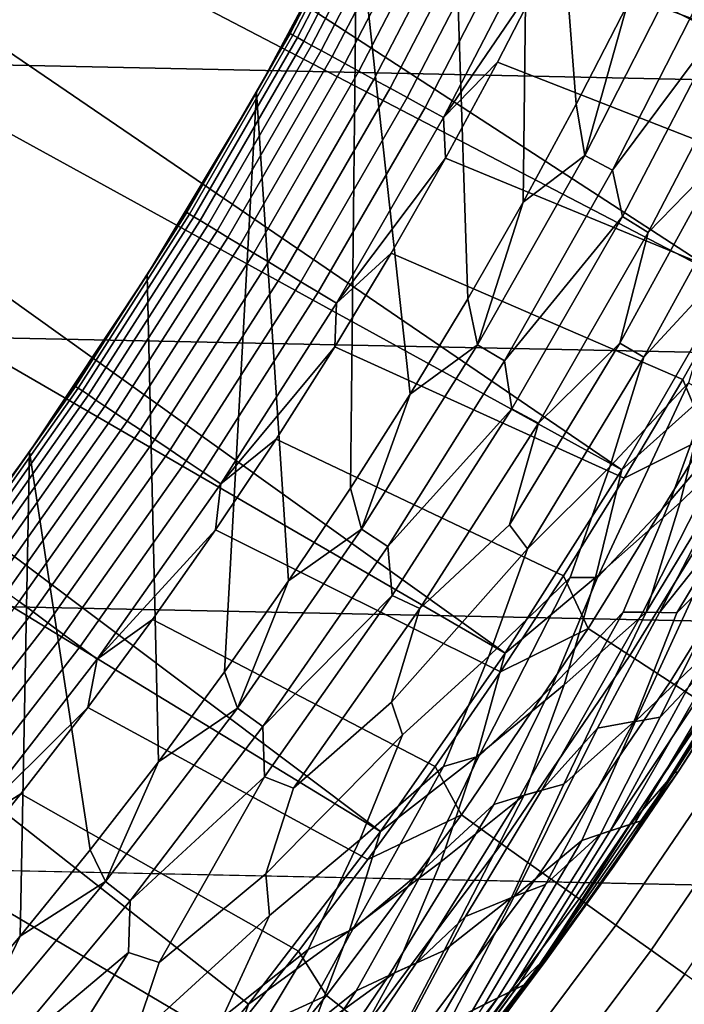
# Model space of a CAD drawing. Header units: metres. Extents: x -29 to 117, y -464 to 29.
# Tile 156 of 256: x 15.54 to 18.32, y -13.19 to -9.07. Entities that reach past the tile are written whole.
import ezdxf

# ---------------------------------------------------------------- set-up
doc = ezdxf.new("R2010")
doc.units = ezdxf.units.M
doc.layers.add('solid_24_501_056_XXX', color=7, linetype='CONTINUOUS')

msp = doc.modelspace()

# ---------------------------------------------------------------- linework, layer by layer
at = {"layer": 'solid_24_501_056_XXX'}
for points in [[(18.08143, -9.005654, 126.5), (17.868509, -9.421035, 126.5), (17.678856, -6.961158, 126.5), (17.985661, -6.125006, 126.5)], [(17.646025, -9.83146, 126.5), (17.414282, -10.236341, 126.5), (17.333138, -7.782178, 126.5), (17.678856, -6.961158, 126.5)], [(17.868509, -9.421035, 126.5), (17.646025, -9.83146, 126.5), (17.678856, -6.961158, 126.5)], [(19.322197, -8.530118, 149.378677), (15.306841, -7.112697, 153.621323), (15.130502, -7.480491, 153.621323), (18.936295, -9.355581, 149.378677)], [(-27.991997, -7.187365, -99.5), (27.666569, -8.352916, -99.5), (27.292519, -9.504066, -99.5), (-27.666569, -8.352916, -99.5)], [(18.51515, -10.163631, 149.378677), (18.936295, -9.355581, 149.378677), (15.130502, -7.480491, 153.621323), (14.945327, -7.843917, 153.621323)], [(17.414282, -10.236341, 126.5), (17.173109, -10.635972, 126.5), (16.949251, -8.586187, 126.5), (17.333138, -7.782178, 126.5)], [(18.51515, -10.163631, 149.378677), (14.945327, -7.843917, 153.621323), (14.751424, -8.202763, 153.621323)], [(18.059544, -10.952766, 149.378677), (18.51515, -10.163631, 149.378677), (14.751424, -8.202763, 153.621323), (14.548907, -8.556817, 153.621323)], [(-27.666569, -8.352916, -99.5), (27.292519, -9.504066, -99.5), (26.870518, -10.63886, -99.5), (-27.292519, -9.504066, -99.5)], [(16.670267, -9.12506, 124.746147), (17.068316, -8.356863, 124.746147), (16.74338, -8.981049, 124.839096)], [(16.681643, -9.131287, 124.653915), (17.079962, -8.362566, 124.653915), (17.068316, -8.356863, 124.746147), (16.670267, -9.12506, 124.746147)], [(16.700495, -9.141607, 124.563286), (17.099264, -8.372017, 124.563286), (17.079962, -8.362566, 124.653915), (16.681643, -9.131287, 124.653915)], [(16.726664, -9.155931, 124.475044), (17.126057, -8.385135, 124.475044), (17.099264, -8.372017, 124.563286), (16.700495, -9.141607, 124.563286)], [(16.75992, -9.174135, 124.389969), (17.160109, -8.401807, 124.389969), (17.126057, -8.385135, 124.475044), (16.726664, -9.155931, 124.475044)], [(16.799976, -9.196061, 124.308784), (17.20112, -8.421886, 124.308784), (17.160109, -8.401807, 124.389969), (16.75992, -9.174135, 124.389969)], [(16.846483, -9.221519, 124.232208), (17.248739, -8.445201, 124.232208), (17.20112, -8.421886, 124.308784), (16.799976, -9.196061, 124.308784)], [(16.89904, -9.250287, 124.160889), (17.302549, -8.471548, 124.160889), (17.248739, -8.445201, 124.232208), (16.846483, -9.221519, 124.232208)], [(19.200638, -8.864739, 123.621208), (17.947248, -8.424991, 123.854294), (17.747866, -8.837279, 123.854294), (18.993868, -9.299519, 123.621208)], [(16.957188, -9.282117, 124.095459), (17.362087, -8.500698, 124.095459), (17.302549, -8.471548, 124.160889), (16.89904, -9.250287, 124.160889)], [(17.020424, -9.316731, 124.036476), (17.426832, -8.532398, 124.036476), (17.362087, -8.500698, 124.095459), (16.957188, -9.282117, 124.095459)], [(17.088202, -9.353831, 123.984459), (17.496227, -8.566375, 123.984459), (17.426832, -8.532398, 124.036476), (17.020424, -9.316731, 124.036476)], [(18.059544, -10.952766, 149.378677), (14.548907, -8.556817, 153.621323), (14.337894, -8.905875, 153.621323)], [(17.159927, -9.393094, 123.939857), (17.569668, -8.602332, 123.939857), (17.496227, -8.566375, 123.984459), (17.088202, -9.353831, 123.984459)], [(16.74338, -8.981049, 124.839096), (16.949316, -8.586075, 124.839096), (16.949251, -8.586187, 126.5), (16.52824, -9.371066, 126.5)], [(16.922729, -11.030005, 126.5), (16.6635, -11.417868, 126.5), (16.52824, -9.371066, 126.5), (16.949251, -8.586187, 126.5)], [(17.173109, -10.635972, 126.5), (16.922729, -11.030005, 126.5), (16.949251, -8.586187, 126.5)], [(17.234985, -9.434178, 123.903053), (17.646517, -8.639958, 123.903053), (17.569668, -8.602332, 123.939857), (17.159927, -9.393094, 123.939857)], [(17.312719, -9.476729, 123.874374), (17.726107, -8.678926, 123.874374), (17.646517, -8.639958, 123.903053), (17.234985, -9.434178, 123.903053)], [(17.312719, -9.476729, 123.874374), (17.747866, -8.837279, 123.854294), (17.726107, -8.678926, 123.874374)], [(18.319017, -8.821974, 126.505867), (17.904776, -9.634971, 126.505867), (18.08143, -9.005654, 126.5)], [(17.904776, -9.634971, 126.505867), (18.319017, -8.821974, 126.505867), (18.437647, -8.879103, 126.52346), (18.020721, -9.697364, 126.52346)], [(17.312719, -9.476729, 123.874374), (17.539009, -9.244856, 123.854294), (17.747866, -8.837279, 123.854294)], [(18.993868, -9.299519, 123.621208), (17.747866, -8.837279, 123.854294), (17.539009, -9.244856, 123.854294), (18.777256, -9.729477, 123.621208)], [(17.570322, -11.721516, 149.378677), (18.059544, -10.952766, 149.378677), (14.337894, -8.905875, 153.621323), (14.118508, -9.249733, 153.621323)], [(18.020721, -9.697364, 126.52346), (18.437647, -8.879103, 126.52346), (18.490572, -9.066697, 126.552628)], [(16.670267, -9.12506, 124.746147), (16.74338, -8.981049, 124.839096), (16.52824, -9.371066, 126.5), (16.528242, -9.371085, 124.839096)], [(17.904776, -9.634971, 126.505867), (17.868509, -9.421035, 126.5), (18.08143, -9.005654, 126.5)], [(18.020721, -9.697364, 126.52346), (18.490572, -9.066697, 126.552628), (18.062626, -9.891804, 126.552628)], [(18.490572, -9.066697, 126.552628), (18.595068, -9.140911, 126.593147), (18.170275, -9.958611, 126.593147), (18.062626, -9.891804, 126.552628)], [(16.237667, -9.874345, 124.746147), (16.670267, -9.12506, 124.746147), (16.304018, -9.755971, 124.839096)], [(16.248747, -9.881083, 124.653915), (16.681643, -9.131287, 124.653915), (16.670267, -9.12506, 124.746147), (16.237667, -9.874345, 124.746147)], [(16.267111, -9.892249, 124.563286), (16.700495, -9.141607, 124.563286), (16.681643, -9.131287, 124.653915), (16.248747, -9.881083, 124.653915)], [(16.292601, -9.90775, 124.475044), (16.726664, -9.155931, 124.475044), (16.700495, -9.141607, 124.563286), (16.267111, -9.892249, 124.563286)], [(16.324993, -9.927448, 124.389969), (16.75992, -9.174135, 124.389969), (16.726664, -9.155931, 124.475044), (16.292601, -9.90775, 124.475044)], [(16.670267, -9.12506, 124.746147), (16.528242, -9.371085, 124.839096), (16.304018, -9.755971, 124.839096)], [(18.170275, -9.958611, 126.593147), (18.595068, -9.140911, 126.593147), (18.479559, -9.639872, 126.644699)], [(16.36401, -9.951175, 124.308784), (16.799976, -9.196061, 124.308784), (16.75992, -9.174135, 124.389969), (16.324993, -9.927448, 124.389969)], [(16.409311, -9.978723, 124.232208), (16.846483, -9.221519, 124.232208), (16.799976, -9.196061, 124.308784), (16.36401, -9.951175, 124.308784)], [(16.460503, -10.009853, 124.160889), (16.89904, -9.250287, 124.160889), (16.846483, -9.221519, 124.232208), (16.409311, -9.978723, 124.232208)], [(17.570322, -11.721516, 149.378677), (14.118508, -9.249733, 153.621323), (13.890877, -9.588189, 153.621323)], [(16.517143, -10.044297, 124.095459), (16.957188, -9.282117, 124.095459), (16.89904, -9.250287, 124.160889), (16.460503, -10.009853, 124.160889)], [(16.578739, -10.081755, 124.036476), (17.020424, -9.316731, 124.036476), (16.957188, -9.282117, 124.095459), (16.517143, -10.044297, 124.095459)], [(17.312719, -9.476729, 123.874374), (17.320795, -9.647501, 123.854294), (17.539009, -9.244856, 123.854294)], [(18.777256, -9.729477, 123.621208), (17.539009, -9.244856, 123.854294), (17.320795, -9.647501, 123.854294), (18.550915, -10.15439, 123.621208)], [(16.644756, -10.121901, 123.984459), (17.088202, -9.353831, 123.984459), (17.020424, -9.316731, 124.036476), (16.578739, -10.081755, 124.036476)], [(16.714622, -10.164387, 123.939857), (17.159927, -9.393094, 123.939857), (17.088202, -9.353831, 123.984459), (16.644756, -10.121901, 123.984459)], [(16.304018, -9.755971, 124.839096), (16.528242, -9.371085, 124.839096), (16.52824, -9.371066, 126.5), (16.070837, -10.13549, 126.5)], [(16.395231, -11.799829, 126.5), (16.11816, -12.175578, 126.5), (16.070837, -10.13549, 126.5), (16.52824, -9.371066, 126.5)], [(16.6635, -11.417868, 126.5), (16.395231, -11.799829, 126.5), (16.52824, -9.371066, 126.5)], [(16.787731, -10.208845, 123.903053), (17.234985, -9.434178, 123.903053), (17.159927, -9.393094, 123.939857), (16.714622, -10.164387, 123.939857)], [(16.863447, -10.254889, 123.874374), (17.312719, -9.476729, 123.874374), (17.234985, -9.434178, 123.903053), (16.787731, -10.208845, 123.903053)], [(17.904776, -9.634971, 126.505867), (17.646025, -9.83146, 126.5), (17.868509, -9.421035, 126.5)], [(16.863447, -10.254889, 123.874374), (17.320795, -9.647501, 123.854294), (17.312719, -9.476729, 123.874374)], [(-27.292519, -9.504066, -99.5), (26.870518, -10.63886, -99.5), (26.401428, -11.754766, -99.5), (-26.870518, -10.63886, -99.5)], [(17.048401, -12.468449, 149.378677), (17.570322, -11.721516, 149.378677), (13.890877, -9.588189, 153.621323), (13.655134, -9.921045, 153.621323)], [(16.863447, -10.254889, 123.874374), (17.093338, -10.044999, 123.854294), (17.320795, -9.647501, 123.854294)], [(18.550915, -10.15439, 123.621208), (17.320795, -9.647501, 123.854294), (17.093338, -10.044999, 123.854294), (18.31496, -10.57404, 123.621208)], [(17.904776, -9.634971, 126.505867), (17.454475, -10.428563, 126.505867), (17.646025, -9.83146, 126.5)], [(17.454475, -10.428563, 126.505867), (17.904776, -9.634971, 126.505867), (18.020721, -9.697364, 126.52346), (17.567505, -10.496096, 126.52346)], [(18.050371, -10.421388, 126.644699), (18.479559, -9.639872, 126.644699), (18.603474, -9.656034, 126.706879), (18.152027, -10.480083, 126.706879)], [(18.170275, -9.958611, 126.593147), (18.479559, -9.639872, 126.644699), (18.050371, -10.421388, 126.644699)], [(18.152027, -10.480083, 126.706879), (18.603474, -9.656034, 126.706879), (18.479151, -10.125836, 126.779205)], [(17.567505, -10.496096, 126.52346), (18.020721, -9.697364, 126.52346), (18.062626, -9.891804, 126.552628)], [(16.237667, -9.874345, 124.746147), (16.304018, -9.755971, 124.839096), (16.070837, -10.13549, 126.5), (16.070835, -10.135496, 124.839096)], [(17.454475, -10.428563, 126.505867), (17.414282, -10.236341, 126.5), (17.646025, -9.83146, 126.5)], [(15.771413, -10.603163, 124.746147), (16.237667, -9.874345, 124.746147), (15.828815, -10.509453, 124.839096)], [(15.782175, -10.610397, 124.653915), (16.248747, -9.881083, 124.653915), (16.237667, -9.874345, 124.746147), (15.771413, -10.603163, 124.746147)], [(15.800012, -10.622389, 124.563286), (16.267111, -9.892249, 124.563286), (16.248747, -9.881083, 124.653915), (15.782175, -10.610397, 124.653915)], [(15.824769, -10.639033, 124.475044), (16.292601, -9.90775, 124.475044), (16.267111, -9.892249, 124.563286), (15.800012, -10.622389, 124.563286)], [(16.237667, -9.874345, 124.746147), (16.070835, -10.135496, 124.839096), (15.828815, -10.509453, 124.839096)], [(17.567505, -10.496096, 126.52346), (18.062626, -9.891804, 126.552628), (17.597885, -10.69676, 126.552628)], [(17.597885, -10.69676, 126.552628), (18.062626, -9.891804, 126.552628), (18.170275, -9.958611, 126.593147), (17.709545, -10.756616, 126.593147)], [(17.048401, -12.468449, 149.378677), (13.655134, -9.921045, 153.621323), (13.411417, -10.248108, 153.621323)], [(15.856232, -10.660186, 124.389969), (16.324993, -9.927448, 124.389969), (16.292601, -9.90775, 124.475044), (15.824769, -10.639033, 124.475044)], [(15.894128, -10.685664, 124.308784), (16.36401, -9.951175, 124.308784), (16.324993, -9.927448, 124.389969), (15.856232, -10.660186, 124.389969)], [(15.938128, -10.715245, 124.232208), (16.409311, -9.978723, 124.232208), (16.36401, -9.951175, 124.308784), (15.894128, -10.685664, 124.308784)], [(15.98785, -10.748673, 124.160889), (16.460503, -10.009853, 124.160889), (16.409311, -9.978723, 124.232208), (15.938128, -10.715245, 124.232208)], [(17.709545, -10.756616, 126.593147), (18.170275, -9.958611, 126.593147), (18.050371, -10.421388, 126.644699)], [(16.042864, -10.785659, 124.095459), (16.517143, -10.044297, 124.095459), (16.460503, -10.009853, 124.160889), (15.98785, -10.748673, 124.160889)], [(18.415051, -10.813785, 123.577095), (18.875357, -9.988641, 123.577095), (18.550915, -10.15439, 123.621208), (18.31496, -10.57404, 123.621208)], [(16.10269, -10.825881, 124.036476), (16.578739, -10.081755, 124.036476), (16.517143, -10.044297, 124.095459), (16.042864, -10.785659, 124.095459)], [(18.31496, -10.57404, 123.621208), (17.093338, -10.044999, 123.854294), (16.85676, -10.43714, 123.854294), (18.069513, -10.98821, 123.621208)], [(16.863447, -10.254889, 123.874374), (16.85676, -10.43714, 123.854294), (17.093338, -10.044999, 123.854294)], [(16.166813, -10.86899, 123.984459), (16.644756, -10.121901, 123.984459), (16.578739, -10.081755, 124.036476), (16.10269, -10.825881, 124.036476)], [(15.828815, -10.509453, 124.839096), (16.070835, -10.135496, 124.839096), (16.070837, -10.13549, 126.5), (15.578009, -10.877748, 126.5)], [(16.11816, -12.175578, 126.5), (15.832687, -12.544559, 126.5), (15.578009, -10.877748, 126.5), (16.070837, -10.13549, 126.5)], [(16.234673, -10.914613, 123.939857), (16.714622, -10.164387, 123.939857), (16.644756, -10.121901, 123.984459), (16.166813, -10.86899, 123.984459)], [(18.152027, -10.480083, 126.706879), (18.479151, -10.125836, 126.779205), (18.339102, -10.588085, 126.861099), (18.008812, -10.940489, 126.779205)], [(16.305681, -10.962352, 123.903053), (16.787731, -10.208845, 123.903053), (16.714622, -10.164387, 123.939857), (16.234673, -10.914613, 123.939857)], [(18.416885, -10.632991, 149.223404), (18.51515, -10.163631, 149.378677), (18.059544, -10.952766, 149.378677)], [(16.379225, -11.011795, 123.874374), (16.863447, -10.254889, 123.874374), (16.787731, -10.208845, 123.903053), (16.305681, -10.962352, 123.903053)], [(17.048401, -12.468449, 149.378677), (13.411417, -10.248108, 153.621323), (13.159868, -10.569186, 153.621323), (16.494747, -13.192176, 149.378677)], [(16.379225, -11.011795, 123.874374), (16.85676, -10.43714, 123.854294), (16.863447, -10.254889, 123.874374)], [(17.454475, -10.428563, 126.505867), (17.173109, -10.635972, 126.5), (17.414282, -10.236341, 126.5)], [(18.423046, -10.636554, 126.951927), (18.727106, -10.276884, 127.05098), (18.568474, -10.720513, 127.157471), (18.263596, -11.079706, 127.05098)], [(18.639421, -10.761475, 148.880539), (18.755478, -10.30619, 149.056564), (18.416885, -10.632991, 149.223404), (18.303164, -11.089623, 149.056564)], [(16.379225, -11.011795, 123.874374), (16.611185, -10.823714, 123.854294), (16.85676, -10.43714, 123.854294)], [(18.069513, -10.98821, 123.621208), (16.85676, -10.43714, 123.854294), (16.611185, -10.823714, 123.854294), (17.814705, -11.396682, 123.621208)], [(17.454475, -10.428563, 126.505867), (16.969023, -11.201155, 126.505867), (17.173109, -10.635972, 126.5)], [(16.969023, -11.201155, 126.505867), (17.454475, -10.428563, 126.505867), (17.567505, -10.496096, 126.52346), (17.078911, -11.27369, 126.52346)], [(17.588152, -11.183834, 126.644699), (18.050371, -10.421388, 126.644699), (18.152027, -10.480083, 126.706879), (17.664103, -11.283072, 126.706879)], [(17.709545, -10.756616, 126.593147), (18.050371, -10.421388, 126.644699), (17.588152, -11.183834, 126.644699)], [(15.771413, -10.603163, 124.746147), (15.828815, -10.509453, 124.839096), (15.578009, -10.877748, 126.5), (15.578097, -10.877633, 124.839096)], [(17.078911, -11.27369, 126.52346), (17.567505, -10.496096, 126.52346), (17.597885, -10.69676, 126.552628)], [(17.664103, -11.283072, 126.706879), (18.152027, -10.480083, 126.706879), (18.008812, -10.940489, 126.779205)], [(15.910393, -13.891349, 149.378677), (16.494747, -13.192176, 149.378677), (13.159868, -10.569186, 153.621323), (12.900635, -10.884092, 153.621323)], [(18.008812, -10.940489, 126.779205), (18.339102, -10.588085, 126.861099), (17.957859, -11.404394, 126.951927), (17.843561, -11.403399, 126.861099)], [(18.339102, -10.588085, 126.861099), (18.423046, -10.636554, 126.951927), (18.263596, -11.079706, 127.05098), (17.957859, -11.404394, 126.951927)], [(18.415051, -10.813785, 123.577095), (18.31496, -10.57404, 123.621208), (18.069513, -10.98821, 123.621208)], [(-26.870518, -10.63886, -99.5), (26.401428, -11.754766, -99.5), (25.886116, -12.849844, -99.5), (-26.401428, -11.754766, -99.5)], [(15.27247, -11.310003, 124.746147), (15.771413, -10.603163, 124.746147), (15.318815, -11.239836, 124.839096)], [(15.282891, -11.31772, 124.653915), (15.782175, -10.610397, 124.653915), (15.771413, -10.603163, 124.746147), (15.27247, -11.310003, 124.746147)], [(15.300164, -11.330512, 124.563286), (15.800012, -10.622389, 124.563286), (15.782175, -10.610397, 124.653915), (15.282891, -11.31772, 124.653915)], [(15.324138, -11.348266, 124.475044), (15.824769, -10.639033, 124.475044), (15.800012, -10.622389, 124.563286), (15.300164, -11.330512, 124.563286)], [(15.771413, -10.603163, 124.746147), (15.578097, -10.877633, 124.839096), (15.318815, -11.239836, 124.839096)], [(15.354606, -11.370829, 124.389969), (15.856232, -10.660186, 124.389969), (15.824769, -10.639033, 124.475044), (15.324138, -11.348266, 124.475044)], [(16.969023, -11.201155, 126.505867), (16.922729, -11.030005, 126.5), (17.173109, -10.635972, 126.5)], [(18.303164, -11.089623, 149.056564), (18.416885, -10.632991, 149.223404), (18.059544, -10.952766, 149.378677), (17.949608, -11.404109, 149.223404)], [(15.391303, -11.398005, 124.308784), (15.894128, -10.685664, 124.308784), (15.856232, -10.660186, 124.389969), (15.354606, -11.370829, 124.389969)], [(15.43391, -11.429558, 124.232208), (15.938128, -10.715245, 124.232208), (15.894128, -10.685664, 124.308784), (15.391303, -11.398005, 124.308784)], [(15.48206, -11.465215, 124.160889), (15.98785, -10.748673, 124.160889), (15.938128, -10.715245, 124.232208), (15.43391, -11.429558, 124.232208)], [(17.078911, -11.27369, 126.52346), (17.597885, -10.69676, 126.552628), (17.097296, -11.479926, 126.552628)], [(17.097296, -11.479926, 126.552628), (17.597885, -10.69676, 126.552628), (17.709545, -10.756616, 126.593147), (17.213795, -11.533346, 126.593147)], [(18.263596, -11.079706, 127.05098), (18.568474, -10.720513, 127.157471), (18.147228, -11.549387, 127.270569), (18.064383, -11.549706, 127.157471)], [(18.568474, -10.720513, 127.157471), (18.628813, -10.75535, 127.270569), (18.217001, -11.550316, 127.389389), (18.147228, -11.549387, 127.270569)], [(15.535333, -11.504666, 124.095459), (16.042864, -10.785659, 124.095459), (15.98785, -10.748673, 124.160889), (15.48206, -11.465215, 124.160889)], [(17.213795, -11.533346, 126.593147), (17.709545, -10.756616, 126.593147), (17.588152, -11.183834, 126.644699)], [(18.161615, -11.549592, 148.880539), (18.639421, -10.761475, 148.880539), (18.303164, -11.089623, 149.056564)], [(18.289759, -11.551899, 148.696228), (18.734226, -10.816211, 148.696228), (18.639421, -10.761475, 148.880539), (18.161615, -11.549592, 148.880539)], [(18.628813, -10.75535, 127.270569), (18.68025, -10.785048, 127.389389), (18.476389, -11.223584, 127.511368), (18.217001, -11.550316, 127.389389)], [(15.593267, -11.547569, 124.036476), (16.10269, -10.825881, 124.036476), (16.042864, -10.785659, 124.095459), (15.535333, -11.504666, 124.095459)], [(15.65536, -11.593553, 123.984459), (16.166813, -10.86899, 123.984459), (16.10269, -10.825881, 124.036476), (15.593267, -11.547569, 124.036476)], [(17.814705, -11.396682, 123.621208), (16.611185, -10.823714, 123.854294), (16.356745, -11.204515, 123.854294), (17.550665, -11.799247, 123.621208)], [(16.379225, -11.011795, 123.874374), (16.356745, -11.204515, 123.854294), (16.611185, -10.823714, 123.854294)], [(17.918697, -11.617759, 123.577095), (18.415051, -10.813785, 123.577095), (18.069513, -10.98821, 123.621208), (17.814705, -11.396682, 123.621208)], [(18.092371, -11.730362, 123.517342), (18.593534, -10.918595, 123.517342), (18.415051, -10.813785, 123.577095), (17.918697, -11.617759, 123.577095)], [(18.589106, -11.250367, 148.504578), (18.734226, -10.816211, 148.696228), (18.289759, -11.551899, 148.696228)], [(15.910393, -13.891349, 149.378677), (12.900635, -10.884092, 153.621323), (12.633867, -11.192642, 153.621323)], [(15.318815, -11.239836, 124.839096), (15.578097, -10.877633, 124.839096), (15.578009, -10.877748, 126.5), (15.05111, -11.595849, 126.5)], [(15.538613, -12.907016, 126.5), (15.236181, -13.262674, 126.5), (15.05111, -11.595849, 126.5), (15.578009, -10.877748, 126.5)], [(15.832687, -12.544559, 126.5), (15.538613, -12.907016, 126.5), (15.578009, -10.877748, 126.5)], [(15.721073, -11.642216, 123.939857), (16.234673, -10.914613, 123.939857), (16.166813, -10.86899, 123.984459), (15.65536, -11.593553, 123.984459)], [(15.789836, -11.693138, 123.903053), (16.305681, -10.962352, 123.903053), (16.234673, -10.914613, 123.939857), (15.721073, -11.642216, 123.939857)], [(18.261997, -11.840343, 123.442886), (18.767862, -11.020964, 123.442886), (18.593534, -10.918595, 123.517342), (18.092371, -11.730362, 123.517342)], [(15.861053, -11.745877, 123.874374), (16.379225, -11.011795, 123.874374), (16.305681, -10.962352, 123.903053), (15.789836, -11.693138, 123.903053)], [(17.664103, -11.283072, 126.706879), (18.008812, -10.940489, 126.779205), (17.843561, -11.403399, 126.861099), (17.502583, -11.733338, 126.779205)], [(17.949608, -11.404109, 149.223404), (18.059544, -10.952766, 149.378677), (17.570322, -11.721516, 149.378677)], [(15.861053, -11.745877, 123.874374), (16.356745, -11.204515, 123.854294), (16.379225, -11.011795, 123.874374)], [(16.969023, -11.201155, 126.505867), (16.6635, -11.417868, 126.5), (16.922729, -11.030005, 126.5)], [(18.426704, -11.947131, 123.354111), (18.937132, -11.120363, 123.354111), (18.767862, -11.020964, 123.442886), (18.261997, -11.840343, 123.442886)], [(17.957859, -11.404394, 126.951927), (18.263596, -11.079706, 127.05098), (18.064383, -11.549706, 127.157471), (17.765692, -11.861662, 127.05098)], [(18.161615, -11.549592, 148.880539), (18.303164, -11.089623, 149.056564), (17.949608, -11.404109, 149.223404), (17.818142, -11.853242, 149.056564)], [(15.296427, -14.564667, 149.378677), (15.910393, -13.891349, 149.378677), (12.633867, -11.192642, 153.621323), (12.359722, -11.494656, 153.621323)], [(15.861053, -11.745877, 123.874374), (16.093575, -11.57934, 123.854294), (16.356745, -11.204515, 123.854294)], [(17.550665, -11.799247, 123.621208), (16.356745, -11.204515, 123.854294), (16.093575, -11.57934, 123.854294), (17.277531, -12.195696, 123.621208)], [(16.969023, -11.201155, 126.505867), (16.4494, -11.951188, 126.505867), (16.6635, -11.417868, 126.5)], [(16.4494, -11.951188, 126.505867), (16.969023, -11.201155, 126.505867), (17.078911, -11.27369, 126.52346), (16.555922, -12.028581, 126.52346)], [(17.213795, -11.533346, 126.593147), (17.588152, -11.183834, 126.644699), (17.664103, -11.283072, 126.706879), (17.093746, -11.925814, 126.644699)], [(18.116804, -12.006359, 127.880661), (17.957977, -12.035647, 127.511368), (18.217001, -11.550316, 127.389389), (18.476389, -11.223584, 127.511368)], [(18.21962, -11.989393, 148.306549), (18.589106, -11.250367, 148.504578), (18.289759, -11.551899, 148.696228), (18.108868, -12.008101, 148.504578)], [(18.415834, -11.721132, 128.25618), (18.116804, -12.006359, 127.880661), (18.476389, -11.223584, 127.511368), (18.594948, -11.251628, 127.880661)], [(18.474655, -11.719514, 148.10318), (18.672585, -11.270967, 148.306549), (18.589106, -11.250367, 148.504578), (18.21962, -11.989393, 148.306549)], [(16.555922, -12.028581, 126.52346), (17.078911, -11.27369, 126.52346), (17.097296, -11.479926, 126.552628)], [(17.093746, -11.925814, 126.644699), (17.664103, -11.283072, 126.706879), (17.502583, -11.733338, 126.779205), (17.140682, -12.063387, 126.706879)], [(16.4494, -11.951188, 126.505867), (16.395231, -11.799829, 126.5), (16.6635, -11.417868, 126.5)], [(17.502583, -11.733338, 126.779205), (17.843561, -11.403399, 126.861099), (17.46069, -12.151924, 126.951927), (17.3118, -12.195565, 126.861099)], [(17.818142, -11.853242, 149.056564), (17.949608, -11.404109, 149.223404), (17.570322, -11.721516, 149.378677), (17.450066, -12.154726, 149.223404)], [(17.843561, -11.403399, 126.861099), (17.957859, -11.404394, 126.951927), (17.765692, -11.861662, 127.05098), (17.46069, -12.151924, 126.951927)], [(17.918697, -11.617759, 123.577095), (17.814705, -11.396682, 123.621208), (17.550665, -11.799247, 123.621208)], [(18.279493, -12.222648, 129.406281), (18.797737, -11.409561, 129.406281), (18.808914, -11.411607, 129.791641), (18.295071, -12.218445, 129.791641)], [(18.569366, -11.717685, 129.020157), (18.797737, -11.409561, 129.406281), (18.279493, -12.222648, 129.406281)], [(18.295071, -12.218445, 129.791641), (18.808914, -11.411607, 129.791641), (18.556377, -11.817819, 147.257355), (18.295071, -12.218445, 147.257355)], [(15.051524, -12.245323, 124.036476), (15.593267, -11.547569, 124.036476), (15.535333, -11.504666, 124.095459), (14.995603, -12.199828, 124.095459)], [(16.555922, -12.028581, 126.52346), (17.097296, -11.479926, 126.552628), (16.561878, -12.239707, 126.552628)], [(16.561878, -12.239707, 126.552628), (17.097296, -11.479926, 126.552628), (17.213795, -11.533346, 126.593147), (16.683998, -12.287269, 126.593147)], [(15.111461, -12.294085, 123.984459), (15.65536, -11.593553, 123.984459), (15.593267, -11.547569, 124.036476), (15.051524, -12.245323, 124.036476)], [(16.683998, -12.287269, 126.593147), (17.213795, -11.533346, 126.593147), (17.093746, -11.925814, 126.644699)], [(17.765692, -11.861662, 127.05098), (18.064383, -11.549706, 127.157471), (17.631819, -12.321898, 127.270569), (17.523291, -12.355239, 127.157471)], [(18.064383, -11.549706, 127.157471), (18.147228, -11.549387, 127.270569), (17.722422, -12.295719, 127.389389), (17.631819, -12.321898, 127.270569)], [(17.816416, -12.26935, 148.696228), (18.161615, -11.549592, 148.880539), (17.818142, -11.853242, 149.056564), (17.650507, -12.316531, 148.880539)], [(18.147228, -11.549387, 127.270569), (18.217001, -11.550316, 127.389389), (17.957977, -12.035647, 127.511368), (17.722422, -12.295719, 127.389389)], [(18.108868, -12.008101, 148.504578), (18.289759, -11.551899, 148.696228), (18.161615, -11.549592, 148.880539), (17.816416, -12.26935, 148.696228)], [(17.277531, -12.195696, 123.621208), (16.093575, -11.57934, 123.854294), (15.821815, -11.947987, 123.854294), (16.995443, -12.585825, 123.621208)], [(15.861053, -11.745877, 123.874374), (15.821815, -11.947987, 123.854294), (16.093575, -11.57934, 123.854294)], [(15.174891, -12.345689, 123.939857), (15.721073, -11.642216, 123.939857), (15.65536, -11.593553, 123.984459), (15.111461, -12.294085, 123.984459)], [(17.387266, -12.398992, 123.577095), (17.918697, -11.617759, 123.577095), (17.550665, -11.799247, 123.621208), (17.277531, -12.195696, 123.621208)], [(17.555788, -12.519167, 123.517342), (18.092371, -11.730362, 123.517342), (17.918697, -11.617759, 123.577095), (17.387266, -12.398992, 123.577095)], [(15.241264, -12.399689, 123.903053), (15.789836, -11.693138, 123.903053), (15.721073, -11.642216, 123.939857), (15.174891, -12.345689, 123.939857)], [(15.310007, -12.455614, 123.874374), (15.861053, -11.745877, 123.874374), (15.789836, -11.693138, 123.903053), (15.241264, -12.399689, 123.903053)], [(-26.401428, -11.754766, -99.5), (25.886116, -12.849844, -99.5), (25.325327, -13.922554, -99.5), (-25.886116, -12.849844, -99.5)], [(15.310007, -12.455614, 123.874374), (15.821815, -11.947987, 123.854294), (15.861053, -11.745877, 123.874374)], [(17.140682, -12.063387, 126.706879), (17.502583, -11.733338, 126.779205), (17.3118, -12.195565, 126.861099), (16.961472, -12.502804, 126.779205)], [(17.450066, -12.154726, 149.223404), (17.570322, -11.721516, 149.378677), (17.048401, -12.468449, 149.378677)], [(17.720387, -12.636542, 123.442886), (18.261997, -11.840343, 123.442886), (18.092371, -11.730362, 123.517342), (17.555788, -12.519167, 123.517342)], [(18.116804, -12.006359, 127.880661), (18.415834, -11.721132, 128.25618), (18.010685, -12.465996, 128.636398), (17.892378, -12.505628, 128.25618)], [(18.053896, -12.451545, 147.895477), (18.474655, -11.719514, 148.10318), (18.21962, -11.989393, 148.306549), (17.97003, -12.479502, 148.10318)], [(18.010685, -12.465996, 128.636398), (18.505548, -11.71881, 128.636398), (18.569366, -11.717685, 129.020157), (18.094398, -12.438578, 129.020157)], [(18.415834, -11.721132, 128.25618), (18.505548, -11.71881, 128.636398), (18.010685, -12.465996, 128.636398)], [(18.113581, -12.431983, 147.684509), (18.538393, -11.718024, 147.895477), (18.474655, -11.719514, 148.10318), (18.053896, -12.451545, 147.895477)], [(18.094398, -12.438578, 129.020157), (18.569366, -11.717685, 129.020157), (18.279493, -12.222648, 129.406281)], [(18.149088, -12.420723, 147.471375), (18.583929, -11.717235, 147.684509), (18.538393, -11.718024, 147.895477), (18.113581, -12.431983, 147.684509)], [(18.611149, -11.717034, 147.471375), (18.149088, -12.420723, 147.471375), (18.295071, -12.218445, 147.257355), (18.556377, -11.817819, 147.257355)], [(18.149088, -12.420723, 147.471375), (18.611149, -11.717034, 147.471375), (18.583929, -11.717235, 147.684509)], [(16.4494, -11.951188, 126.505867), (16.11816, -12.175578, 126.5), (16.395231, -11.799829, 126.5)], [(17.880207, -12.750513, 123.354111), (18.426704, -11.947131, 123.354111), (18.261997, -11.840343, 123.442886), (17.720387, -12.636542, 123.442886)], [(17.46069, -12.151924, 126.951927), (17.765692, -11.861662, 127.05098), (17.523291, -12.355239, 127.157471), (17.234329, -12.62128, 127.05098)], [(17.650507, -12.316531, 148.880539), (17.818142, -11.853242, 149.056564), (17.450066, -12.154726, 149.223404), (17.301283, -12.59568, 149.056564)], [(15.310007, -12.455614, 123.874374), (15.541614, -12.310259, 123.854294), (15.821815, -11.947987, 123.854294)], [(16.995443, -12.585825, 123.621208), (15.821815, -11.947987, 123.854294), (15.541614, -12.310259, 123.854294), (16.704546, -12.969434, 123.621208)], [(16.4494, -11.951188, 126.505867), (15.896647, -12.677154, 126.505867), (16.11816, -12.175578, 126.5)], [(15.896647, -12.677154, 126.505867), (16.4494, -11.951188, 126.505867), (16.555922, -12.028581, 126.52346), (15.99959, -12.759248, 126.52346)], [(16.683998, -12.287269, 126.593147), (17.093746, -11.925814, 126.644699), (17.140682, -12.063387, 126.706879), (16.568062, -12.64597, 126.644699)], [(18.034431, -12.86049, 123.25148), (18.585642, -12.050179, 123.25148), (18.426704, -11.947131, 123.354111), (17.880207, -12.750513, 123.354111)], [(17.97003, -12.479502, 148.10318), (18.21962, -11.989393, 148.306549), (18.108868, -12.008101, 148.504578), (17.739029, -12.689639, 148.306549)], [(15.99959, -12.759248, 126.52346), (16.555922, -12.028581, 126.52346), (16.561878, -12.239707, 126.552628)], [(17.608046, -12.7408, 127.880661), (17.4039, -12.823807, 127.511368), (17.722422, -12.295719, 127.389389), (17.957977, -12.035647, 127.511368)], [(17.739029, -12.689639, 148.306549), (18.108868, -12.008101, 148.504578), (17.816416, -12.26935, 148.696228), (17.597763, -12.745365, 148.504578)], [(17.892378, -12.505628, 128.25618), (17.608046, -12.7408, 127.880661), (17.957977, -12.035647, 127.511368), (18.116804, -12.006359, 127.880661)], [(16.568062, -12.64597, 126.644699), (17.140682, -12.063387, 126.706879), (16.961472, -12.502804, 126.779205), (16.582815, -12.819459, 126.706879)], [(18.182259, -12.965908, 123.135521), (18.737988, -12.148955, 123.135521), (18.585642, -12.050179, 123.25148), (18.034431, -12.86049, 123.25148)], [(17.301283, -12.59568, 149.056564), (17.450066, -12.154726, 149.223404), (17.048401, -12.468449, 149.378677), (16.919153, -12.883494, 149.223404)], [(17.3118, -12.195565, 126.861099), (17.46069, -12.151924, 126.951927), (17.234329, -12.62128, 127.05098), (16.932421, -12.877811, 126.951927)], [(18.322931, -13.066222, 123.006828), (18.882959, -12.242949, 123.006828), (18.737988, -12.148955, 123.135521), (18.182259, -12.965908, 123.135521)], [(15.896647, -12.677154, 126.505867), (15.832687, -12.544559, 126.5), (16.11816, -12.175578, 126.5)], [(16.961472, -12.502804, 126.779205), (17.3118, -12.195565, 126.861099), (16.932421, -12.877811, 126.951927), (16.744896, -12.962974, 126.861099)], [(17.387266, -12.398992, 123.577095), (17.277531, -12.195696, 123.621208), (16.995443, -12.585825, 123.621208)], [(15.99959, -12.759248, 126.52346), (16.561878, -12.239707, 126.552628), (16.121208, -13.016891, 126.593147), (15.992723, -12.974554, 126.552628)], [(16.561878, -12.239707, 126.552628), (16.683998, -12.287269, 126.593147), (16.568062, -12.64597, 126.644699), (16.121208, -13.016891, 126.593147)], [(17.726105, -13.012235, 129.406281), (18.279493, -12.222648, 129.406281), (18.295071, -12.218445, 129.791641), (17.746639, -13.002183, 129.791641)], [(18.094398, -12.438578, 129.020157), (18.279493, -12.222648, 129.406281), (17.726105, -13.012235, 129.406281)], [(17.746639, -13.002183, 129.791641), (18.295071, -12.218445, 129.791641), (18.025116, -12.613296, 147.257355), (17.746639, -13.002183, 147.257355)], [(18.295071, -12.218445, 129.791641), (18.295071, -12.218445, 147.257355), (18.025116, -12.613296, 147.257355)], [(18.149088, -12.420723, 147.471375), (18.025116, -12.613296, 147.257355), (18.295071, -12.218445, 147.257355)], [(17.597763, -12.745365, 148.504578), (17.816416, -12.26935, 148.696228), (17.650507, -12.316531, 148.880539), (17.314945, -12.967431, 148.696228)], [(16.704546, -12.969434, 123.621208), (15.541614, -12.310259, 123.854294), (15.253118, -12.665964, 123.854294), (16.404993, -13.346322, 123.621208)], [(15.310007, -12.455614, 123.874374), (15.253118, -12.665964, 123.854294), (15.541614, -12.310259, 123.854294)], [(17.523291, -12.355239, 127.157471), (17.631819, -12.321898, 127.270569), (17.197361, -13.019974, 127.389389), (17.083546, -13.071444, 127.270569)], [(17.314945, -12.967431, 148.696228), (17.650507, -12.316531, 148.880539), (17.301283, -12.59568, 149.056564), (17.107035, -13.060885, 148.880539)], [(17.631819, -12.321898, 127.270569), (17.722422, -12.295719, 127.389389), (17.4039, -12.823807, 127.511368), (17.197361, -13.019974, 127.389389)], [(17.234329, -12.62128, 127.05098), (17.523291, -12.355239, 127.157471), (17.083546, -13.071444, 127.270569), (16.946302, -13.135465, 127.157471)], [(16.821798, -13.155953, 123.577095), (17.387266, -12.398992, 123.577095), (16.995443, -12.585825, 123.621208), (16.704546, -12.969434, 123.621208)], [(16.98484, -13.283464, 123.517342), (17.555788, -12.519167, 123.517342), (17.387266, -12.398992, 123.577095), (16.821798, -13.155953, 123.577095)], [(17.615759, -13.127874, 147.684509), (18.053896, -12.451545, 147.895477), (17.97003, -12.479502, 148.10318), (17.540392, -13.165059, 147.895477)], [(18.010685, -12.465996, 128.636398), (18.094398, -12.438578, 129.020157), (17.726105, -13.012235, 129.406281), (17.591461, -13.140243, 129.020157)], [(17.660435, -13.106213, 147.471375), (18.113581, -12.431983, 147.684509), (18.053896, -12.451545, 147.895477), (17.615759, -13.127874, 147.684509)], [(18.113581, -12.431983, 147.684509), (17.660435, -13.106213, 147.471375), (18.025116, -12.613296, 147.257355), (18.149088, -12.420723, 147.471375)], [(16.919153, -12.883494, 149.223404), (17.048401, -12.468449, 149.378677), (16.494747, -13.192176, 149.378677)], [(17.540392, -13.165059, 147.895477), (17.97003, -12.479502, 148.10318), (17.739029, -12.689639, 148.306549), (17.43416, -13.217791, 148.10318)], [(17.892378, -12.505628, 128.25618), (18.010685, -12.465996, 128.636398), (17.591461, -13.140243, 129.020157), (17.48567, -13.192313, 128.636398)], [(16.582815, -12.819459, 126.706879), (16.961472, -12.502804, 126.779205), (16.744896, -12.962974, 126.861099), (16.386557, -13.247353, 126.779205)], [(17.144085, -13.408006, 123.442886), (17.720387, -12.636542, 123.442886), (17.555788, -12.519167, 123.517342), (16.98484, -13.283464, 123.517342)], [(17.608046, -12.7408, 127.880661), (17.892378, -12.505628, 128.25618), (17.48567, -13.192313, 128.636398), (17.335526, -13.266782, 128.25618)], [(15.896647, -12.677154, 126.505867), (15.538613, -12.907016, 126.5), (15.832687, -12.544559, 126.5)], [(16.932421, -12.877811, 126.951927), (17.234329, -12.62128, 127.05098), (16.946302, -13.135465, 127.157471), (16.670511, -13.357129, 127.05098)], [(17.107035, -13.060885, 148.880539), (17.301283, -12.59568, 149.056564), (16.919153, -12.883494, 149.223404), (16.753508, -13.315611, 149.056564)], [(17.660435, -13.106213, 147.471375), (17.746639, -13.002183, 147.257355), (18.025116, -12.613296, 147.257355)], [(16.121208, -13.016891, 126.593147), (16.568062, -12.64597, 126.644699), (16.582815, -12.819459, 126.706879), (16.012056, -13.342985, 126.644699)], [(17.29871, -13.528934, 123.354111), (17.880207, -12.750513, 123.354111), (17.720387, -12.636542, 123.442886), (17.144085, -13.408006, 123.442886)], [(16.404993, -13.346322, 123.621208), (15.253118, -12.665964, 123.854294), (14.95648, -13.014912, 123.854294), (16.096937, -13.716294, 123.621208)], [(15.896647, -12.677154, 126.505867), (15.311882, -13.377589, 126.505867), (15.538613, -12.907016, 126.5)], [(15.311882, -13.377589, 126.505867), (15.896647, -12.677154, 126.505867), (15.99959, -12.759248, 126.52346), (15.411038, -13.464218, 126.52346)], [(17.43416, -13.217791, 148.10318), (17.739029, -12.689639, 148.306549), (17.597763, -12.745365, 148.504578), (17.231539, -13.370645, 148.306549)], [(17.231539, -13.370645, 148.306549), (17.597763, -12.745365, 148.504578), (17.314945, -12.967431, 148.696228), (17.05666, -13.460903, 148.504578)], [(17.335526, -13.266782, 128.25618), (17.06953, -13.453712, 127.880661), (17.4039, -12.823807, 127.511368), (17.608046, -12.7408, 127.880661)], [(15.411038, -13.464218, 126.52346), (15.99959, -12.759248, 126.52346), (15.992723, -12.974554, 126.552628)], [(17.447916, -13.645626, 123.25148), (18.034431, -12.86049, 123.25148), (17.880207, -12.750513, 123.354111), (17.29871, -13.528934, 123.354111)], [(16.012056, -13.342985, 126.644699), (16.582815, -12.819459, 126.706879), (16.386557, -13.247353, 126.779205), (15.991623, -13.549769, 126.706879)], [(17.06953, -13.453712, 127.880661), (16.815258, -13.586496, 127.511368), (17.197361, -13.019974, 127.389389), (17.4039, -12.823807, 127.511368)], [(-25.886116, -12.849844, -99.5), (25.325327, -13.922554, -99.5), (24.71983, -14.971294, -99.5), (-25.325327, -13.922554, -99.5)], [(17.590937, -13.75748, 123.135521), (18.182259, -12.965908, 123.135521), (18.034431, -12.86049, 123.25148), (17.447916, -13.645626, 123.25148)], [(15.311882, -13.377589, 126.505867), (15.236181, -13.262674, 126.5), (15.538613, -12.907016, 126.5)], [(16.753508, -13.315611, 149.056564), (16.919153, -12.883494, 149.223404), (16.494747, -13.192176, 149.378677), (16.357826, -13.589102, 149.223404)], [(16.744896, -12.962974, 126.861099), (16.932421, -12.877811, 126.951927), (16.670511, -13.357129, 127.05098), (16.373997, -13.580764, 126.951927)], [(15.411038, -13.464218, 126.52346), (15.992723, -12.974554, 126.552628), (15.526535, -13.720769, 126.593147), (15.390989, -13.682971, 126.552628)], [(15.992723, -12.974554, 126.552628), (16.121208, -13.016891, 126.593147), (16.012056, -13.342985, 126.644699), (15.526535, -13.720769, 126.593147)], [(16.386557, -13.247353, 126.779205), (16.744896, -12.962974, 126.861099), (16.373997, -13.580764, 126.951927), (16.143999, -13.704068, 126.861099)], [(16.821798, -13.155953, 123.577095), (16.704546, -12.969434, 123.621208), (16.404993, -13.346322, 123.621208)], [(17.05666, -13.460903, 148.504578), (17.314945, -12.967431, 148.696228), (17.107035, -13.060885, 148.880539), (16.78614, -13.64504, 148.696228)], [(17.727034, -13.863917, 123.006828), (18.322931, -13.066222, 123.006828), (18.182259, -12.965908, 123.135521), (17.590937, -13.75748, 123.135521)], [(16.096937, -13.716294, 123.621208), (14.95648, -13.014912, 123.854294), (14.651863, -13.356914, 123.854294), (15.780538, -14.079159, 123.621208)], [(17.083546, -13.071444, 127.270569), (17.197361, -13.019974, 127.389389), (16.815258, -13.586496, 127.511368), (16.642721, -13.721835, 127.389389)], [(17.726105, -13.012235, 129.406281), (17.139305, -13.775978, 129.406357), (17.11982, -13.787229, 129.279663), (17.591461, -13.140243, 129.020157)], [(17.726105, -13.012235, 129.406281), (17.144802, -13.772804, 129.450684), (17.139305, -13.775978, 129.406357)], [(17.726105, -13.012235, 129.406281), (17.159746, -13.764176, 129.621338), (17.144802, -13.772804, 129.450684)], [(17.746639, -13.002183, 129.791641), (17.164658, -13.761341, 129.791641), (17.159746, -13.764176, 129.621338), (17.726105, -13.012235, 129.406281)], [(17.459776, -13.384926, 147.257355), (17.164658, -13.761341, 147.257355), (17.164658, -13.761341, 129.791641), (17.746639, -13.002183, 129.791641)], [(17.746639, -13.002183, 129.791641), (17.746639, -13.002183, 147.257355), (17.459776, -13.384926, 147.257355)], [(17.660435, -13.106213, 147.471375), (17.459776, -13.384926, 147.257355), (17.746639, -13.002183, 147.257355)], [(16.946302, -13.135465, 127.157471), (17.083546, -13.071444, 127.270569), (16.642721, -13.721835, 127.389389), (16.503433, -13.796626, 127.270569)], [(16.78614, -13.64504, 148.696228), (17.107035, -13.060885, 148.880539), (16.753508, -13.315611, 149.056564), (16.532192, -13.781291, 148.880539)], [(17.855505, -13.964392, 122.866074), (18.455721, -13.160915, 122.866074), (18.322931, -13.066222, 123.006828), (17.727034, -13.863917, 123.006828)], [(17.660435, -13.106213, 147.471375), (17.615759, -13.127874, 147.684509), (17.137892, -13.776795, 147.516571), (17.146439, -13.77186, 147.471283)], [(17.660435, -13.106213, 147.471375), (17.146439, -13.77186, 147.471283), (17.1528, -13.768188, 147.429871), (17.459776, -13.384926, 147.257355)], [(16.223402, -13.887161, 123.577095), (16.821798, -13.155953, 123.577095), (16.404993, -13.346322, 123.621208), (16.096937, -13.716294, 123.621208)], [(16.380644, -14.02176, 123.517342), (16.98484, -13.283464, 123.517342), (16.821798, -13.155953, 123.577095), (16.223402, -13.887161, 123.577095)], [(16.670511, -13.357129, 127.05098), (16.946302, -13.135465, 127.157471), (16.503433, -13.796626, 127.270569), (16.334604, -13.888784, 127.157471)], [(17.48567, -13.192313, 128.636398), (17.591461, -13.140243, 129.020157), (17.084394, -13.807681, 129.10791), (17.062336, -13.820416, 129.020355)], [(17.591461, -13.140243, 129.020157), (17.11982, -13.787229, 129.279663), (17.084394, -13.807681, 129.10791)], [(17.540392, -13.165059, 147.895477), (17.091473, -13.803596, 147.684433), (17.116444, -13.789178, 147.60437), (17.615759, -13.127874, 147.684509)], [(17.615759, -13.127874, 147.684509), (17.116444, -13.789178, 147.60437), (17.137892, -13.776795, 147.516571)], [(16.357826, -13.589102, 149.223404), (16.494747, -13.192176, 149.378677), (15.910393, -13.891349, 149.378677)], [(17.43416, -13.217791, 148.10318), (16.999187, -13.856875, 147.895264), (17.008993, -13.851214, 147.876602), (17.540392, -13.165059, 147.895477)], [(17.540392, -13.165059, 147.895477), (17.008993, -13.851214, 147.876602), (17.052635, -13.826018, 147.784149)], [(17.540392, -13.165059, 147.895477), (17.052635, -13.826018, 147.784149), (17.08832, -13.805415, 147.69342)], [(17.540392, -13.165059, 147.895477), (17.08832, -13.805415, 147.69342), (17.091473, -13.803596, 147.684433)], [(17.975687, -14.058384, 122.713974), (18.579943, -13.249499, 122.713974), (18.455721, -13.160915, 122.866074), (17.855505, -13.964392, 122.866074)]]:
    msp.add_3dface(points, dxfattribs=at)

doc.saveas('drawing.dxf')
